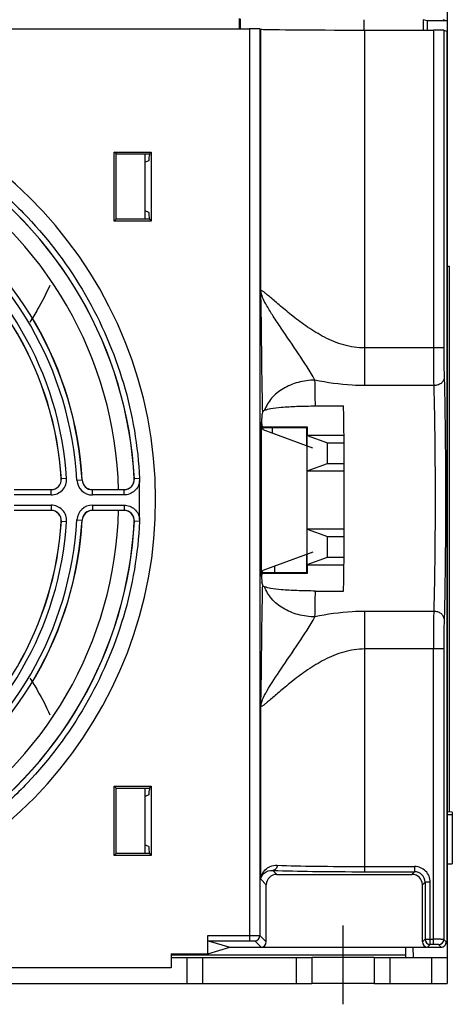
# Model space of a CAD drawing. Header units: millimetres. Extents: x 0 to 1500, y 0 to 1200.
# Tile 6 of 38: x 585 to 627, y 48 to 142. Entities that reach past the tile are written whole.
import ezdxf

# ---------------------------------------------------------------- set-up
doc = ezdxf.new("R2010")
doc.units = ezdxf.units.MM
doc.header["$LTSCALE"] = 82.5
doc.linetypes.add('CENTER', pattern=[0.6, 0.375, -0.075, 0.075, -0.075])
doc.layers.get('0').update_dxf_attribs({"linetype": 'CONTINUOUS'})
doc.layers.add('002_AXIS', color=7, linetype='CONTINUOUS')

msp = doc.modelspace()

# ---------------------------------------------------------------- linework, layer by layer
at = {"color": 7, "linetype": 'CONTINUOUS'}
for p, q in [((626.143, 157.613), (626.143, 49.613)), ((606.162, 142.432), (606.162, 141.44)), ((624.241, 142.213), (623.854, 142.31)), ((623.854, 142.31), (623.854, 141.318)), ((626.143, 142.213), (624.241, 142.213)), ((624.241, 142.213), (624.241, 141.318)), ((625.722, 142.318), (626.143, 142.213)), ((435.117, 141.44), (607.168, 141.44)), ((608.168, 141.432), (608.254, 141.403)), ((618.251, 141.318), (624.828, 141.318)), ((625.828, 141.309), (626.116, 141.213)), ((626.116, 141.213), (626.116, 53.661)), ((594.17, 129.586), (597.715, 129.586)), ((594.345, 129.411), (594.17, 129.586)), ((594.17, 122.941), (594.17, 129.586)), ((594.345, 129.411), (597.54, 129.411)), ((594.345, 123.116), (594.345, 129.411)), ((597.143, 123.116), (597.143, 129.411)), ((597.54, 129.411), (597.715, 129.586)), ((597.54, 129.411), (597.54, 129.246)), ((597.715, 129.586), (597.715, 122.941)), ((597.498, 128.746), (597.143, 128.605)), ((594.345, 123.116), (594.17, 122.941)), ((597.54, 123.116), (594.345, 123.116)), ((597.498, 123.78), (597.143, 123.922)), ((597.54, 123.116), (597.54, 123.28)), ((597.54, 123.116), (597.715, 122.941)), ((597.715, 122.941), (594.17, 122.941)), ((626.143, 118.6), (626.343, 118.6)), ((626.343, 118.6), (626.343, 66.108)), ((613.491, 105.162), (616.194, 105.162)), ((608.431, 104.615), (608.343, 104.321)), ((608.326, 88.776), (608.326, 103.601)), ((608.365, 103.166), (612.706, 103.166)), ((608.377, 103.102), (612.643, 103.102)), ((613.253, 101.113), (608.482, 102.88)), ((609.367, 102.552), (609.357, 103.102)), ((612.643, 103.102), (612.643, 101.339)), ((612.706, 103.166), (612.706, 102.341)), ((612.706, 102.341), (616.227, 102.341)), ((612.706, 102.341), (612.707, 102.318)), ((612.707, 102.318), (614.643, 101.613)), ((612.707, 98.909), (612.707, 102.318)), ((614.643, 101.613), (616.236, 101.613)), ((614.643, 99.613), (614.643, 101.613)), ((612.707, 98.909), (614.643, 99.613)), ((614.643, 99.613), (616.26, 99.613)), ((612.704, 93.341), (612.705, 98.885)), ((612.705, 98.885), (612.707, 98.909)), ((616.262, 98.885), (612.705, 98.885)), ((588.092, 97.1), (584.557, 97.1)), ((595.104, 97.1), (592.073, 97.1)), ((584.557, 95.126), (588.092, 95.126)), ((592.073, 95.126), (595.104, 95.126)), ((612.704, 93.341), (616.262, 93.341)), ((612.704, 93.341), (612.705, 93.318)), ((612.704, 89.908), (612.705, 93.318)), ((612.705, 93.318), (614.643, 92.613)), ((614.643, 92.613), (616.256, 92.613)), ((614.643, 90.613), (614.643, 92.613)), ((613.232, 91.105), (608.446, 89.333)), ((612.643, 90.887), (612.643, 89.121)), ((612.704, 89.908), (614.643, 90.613)), ((614.643, 90.613), (616.233, 90.613)), ((612.703, 89.061), (608.326, 89.061)), ((612.643, 89.121), (608.357, 89.121)), ((609.601, 89.121), (609.59, 89.757)), ((612.703, 89.885), (612.704, 89.908)), ((612.703, 89.885), (616.224, 89.885)), ((612.703, 89.885), (612.703, 89.061)), ((608.431, 87.911), (608.339, 88.219)), ((613.491, 87.364), (616.194, 87.364)), ((594.17, 68.586), (597.715, 68.586)), ((594.345, 68.411), (594.17, 68.586)), ((594.17, 61.941), (594.17, 68.586)), ((594.345, 68.411), (597.54, 68.411)), ((594.345, 62.116), (594.345, 68.411)), ((597.143, 62.116), (597.143, 68.411)), ((597.54, 68.411), (597.715, 68.586)), ((597.54, 68.411), (597.54, 68.246)), ((597.715, 68.586), (597.715, 61.941)), ((597.498, 67.746), (597.143, 67.605)), ((626.643, 66.1), (626.143, 66.113)), ((626.643, 66.1), (626.643, 61.126)), ((597.498, 62.78), (597.143, 62.922)), ((594.345, 62.116), (594.17, 61.941)), ((597.715, 61.941), (594.17, 61.941)), ((597.54, 62.116), (594.345, 62.116)), ((597.54, 62.116), (597.54, 62.28)), ((597.54, 62.116), (597.715, 61.941)), ((626.143, 61.113), (626.643, 61.126)), ((609.776, 60.113), (622.77, 60.113)), ((608.776, 53.613), (608.776, 59.114)), ((623.769, 53.613), (623.769, 59.114)), ((603.143, 52.479), (603.143, 54.234)), ((603.143, 52.479), (605.26, 53.113)), ((603.185, 53.734), (605.26, 53.113)), ((605.26, 53.113), (624.172, 53.113)), ((622.143, 53.113), (622.143, 52.113)), ((622.905, 52.113), (622.887, 53.113)), ((624.269, 53.113), (625.569, 53.113)), ((626.116, 53.661), (625.97, 53.307)), ((599.643, 52.479), (603.143, 52.479)), ((599.643, 52.479), (599.643, 51.113)), ((599.643, 52.113), (613.143, 52.113)), ((601.143, 52.113), (601.143, 49.613)), ((613.143, 52.113), (613.143, 49.613)), ((619.143, 52.113), (626.143, 52.113)), ((619.143, 52.113), (619.143, 49.613)), ((599.643, 51.113), (442.643, 51.113))]:
    msp.add_line(p, q, dxfattribs=at)
at = {"color": 9, "linetype": 'CONTINUOUS'}
for p, q in [((606.25, 142.41), (606.25, 141.44)), ((618.143, 142.31), (618.143, 141.318)), ((607.168, 141.44), (607.168, 53.734)), ((608.168, 141.432), (608.168, 54.221)), ((608.254, 116.247), (608.254, 141.403)), ((618.251, 107.12), (618.251, 141.318)), ((624.828, 141.318), (624.828, 110.739)), ((625.828, 141.309), (625.828, 110.739)), ((625.828, 110.739), (618.251, 110.739)), ((624.86, 107.12), (618.251, 107.12)), ((589.076, 98.178), (589.09, 98.164)), ((589.589, 98.196), (589.09, 98.164)), ((590.575, 98.015), (591.075, 98.043)), ((591.075, 98.043), (591.087, 98.056)), ((596.102, 98.152), (596.088, 98.166)), ((596.602, 98.178), (596.102, 98.152)), ((596.599, 98.178), (596.598, 97.987)), ((596.599, 94.25), (596.599, 97.976)), ((588.092, 96.6), (584.557, 96.6)), ((588.092, 96.6), (588.092, 97.1)), ((592.073, 96.6), (592.073, 97.1)), ((595.104, 96.6), (592.073, 96.6)), ((595.104, 96.6), (595.104, 97.1)), ((584.557, 95.626), (588.092, 95.626)), ((588.092, 95.626), (588.092, 95.126)), ((592.073, 95.626), (595.104, 95.626)), ((592.073, 95.626), (592.073, 95.126)), ((595.104, 95.626), (595.104, 95.126)), ((589.09, 94.062), (589.076, 94.049)), ((589.589, 94.03), (589.09, 94.062)), ((590.575, 94.212), (591.075, 94.183)), ((591.087, 94.17), (591.075, 94.183)), ((596.088, 94.061), (596.102, 94.074)), ((596.602, 94.048), (596.102, 94.074)), ((596.598, 94.239), (596.599, 94.048)), ((624.86, 85.406), (618.251, 85.406)), ((618.251, 60.368), (618.251, 85.406)), ((625.828, 81.787), (618.251, 81.787)), ((624.828, 53.368), (624.828, 81.787)), ((625.828, 81.787), (625.828, 53.855)), ((608.254, 59.636), (608.254, 76.279)), ((626.143, 65.863), (626.643, 65.863)), ((618.251, 60.867), (623.024, 60.867)), ((623.024, 60.867), (623.024, 60.368)), ((609.776, 60.113), (609.394, 60.495)), ((618.251, 60.368), (623.024, 60.368)), ((623.024, 60.368), (622.77, 60.113)), ((608.776, 59.114), (608.254, 59.636)), ((624.024, 59.368), (623.769, 59.114)), ((624.523, 59.368), (624.024, 59.368)), ((624.024, 59.368), (624.024, 53.867)), ((624.523, 53.368), (624.523, 59.368)), ((603.143, 54.234), (607.168, 54.234)), ((608.168, 54.221), (608.776, 53.613)), ((603.185, 53.734), (607.168, 53.734)), ((607.668, 53.721), (608.276, 53.113)), ((624.024, 53.867), (623.769, 53.613)), ((624.024, 53.867), (624.828, 53.867)), ((624.523, 53.368), (624.269, 53.113)), ((624.828, 53.368), (624.523, 53.368)), ((625.569, 53.113), (625.328, 53.355)), ((626.069, 53.613), (625.828, 53.855)), ((626.116, 53.661), (626.069, 53.613)), ((599.643, 52.381), (622.143, 52.381)), ((602.643, 52.113), (602.643, 49.613)), ((611.643, 52.113), (611.643, 49.613)), ((620.643, 52.113), (620.643, 49.613)), ((624.643, 52.113), (624.643, 49.613))]:
    msp.add_line(p, q, dxfattribs=at)
at = {"color": 3, "linetype": 'CONTINUOUS'}
for p, q in [((429.143, 49.613), (613.143, 49.613)), ((619.143, 49.613), (626.143, 49.613))]:
    msp.add_line(p, q, dxfattribs=at)
at = {"color": 7, "linetype": 'CONTINUOUS'}
for centre, radius, start, end in [((557.143, 96.113), 41, 281.27672, 258.72328), ((557.143, 96.113), 39.013, 2.99604, 57.00396), ((557.143, 96.113), 39, 3.0169, 56.9831), ((557.143, 96.113), 33.987, 3.25547, 56.74453), ((557.143, 96.113), 34, 3.27577, 56.72423), ((557.143, 96.113), 32.013, 3.67312, 56.32688), ((557.143, 96.113), 32, 3.699, 56.301), ((588.078, 98.113), 1, 270.00601, 3.69297), ((592.085, 98.113), 1, 183.28073, 269.99504), ((595.09, 98.113), 1, 270.00564, 3.01126), ((588.078, 94.113), 1, 356.30702, 89.99399), ((592.085, 94.113), 1, 90.00496, 176.71927), ((595.09, 94.113), 1, 356.98874, 89.99436), ((557.143, 96.113), 32.013, 303.67312, 356.32688), ((557.143, 96.113), 32, 303.699, 356.301), ((557.143, 96.113), 33.987, 303.25547, 356.74453), ((557.143, 96.113), 34, 303.27577, 356.72423), ((557.143, 96.113), 39.013, 302.99604, 357.00396), ((557.143, 96.113), 39, 303.0169, 356.9831)]:
    msp.add_arc(centre, radius, start, end, dxfattribs=at)
at = {"color": 9, "linetype": 'CONTINUOUS'}
for centre, radius, start, end in [((557.143, 96.113), 33.487, 3.25547, 56.74453), ((557.143, 96.113), 32.513, 3.67312, 56.32688), ((251.633, 100.565), 361.888, 0.72783, 1.12254), ((588.092, 98.1), 1.5, 270.00768, 3.66544), ((588.092, 98.1), 1, 270.00235, 3.67077), ((592.073, 98.1), 1.5, 183.25549, 269.99997), ((592.073, 98.1), 1, 183.25222, 270.00324), ((595.104, 98.1), 1, 270.00239, 2.99365), ((588.092, 94.126), 1.5, 356.33456, 89.99232), ((588.092, 94.126), 1, 356.32923, 89.99765), ((592.073, 94.126), 1.5, 90.00008, 176.74445), ((592.073, 94.126), 1, 89.9968, 176.74773), ((595.104, 94.126), 1, 357.00635, 89.99761), ((557.143, 96.113), 32.513, 303.67312, 356.32688), ((557.143, 96.113), 33.487, 303.25547, 356.74453), ((320.937, 90.898), 292.575, 358.81971, 359.30793), ((623.024, 59.368), 1.499, 359.99195, 90.00805), ((623.025, 59.369), 0.999, 359.96421, 90.03579), ((607.668, 54.221), 0.5, 270.02963, 359.97037), ((624.524, 53.868), 0.5, 180.04738, 269.95262), ((625.328, 53.855), 0.5, 270.02963, 359.97037)]:
    msp.add_arc(centre, radius, start, end, dxfattribs=at)
at = {"color": 7, "linetype": 'CONTINUOUS'}
for centre, major_axis, ratio, start_param, end_param in [((607.168, 141.431), (1, 0), 0.008727, 0.02618, 1.570796), ((618.251, 141.405), (10, 0), 0.008727, -3.115413, -1.570796), ((624.828, 141.309), (1, 0), 0.008727, 0.02618, 1.570796), ((597.496, 129.246), (0, 0.5), 0.087489, -3.106686, -1.570796), ((597.496, 123.28), (0, 0.5), 0.087489, -1.570796, -0.034907), ((615.878, 96.263), (0, 15), 0.026186, -2.205903, -0.935689), ((608.345, 103.601), (0, 0.723), 0.026186, 0.087266, 1.570796), ((608.497, 103.601), (0, 0.723), 0.236248, -4.712389, -3.228859), ((608.458, 88.776), (0, 0.559), 0.236248, 0.087266, 1.570786), ((608.34, 88.776), (0, 0.559), 0.026186, 1.570786, 3.054326), ((597.496, 68.246), (0, 0.5), 0.087489, -3.106686, -1.570796), ((597.496, 62.28), (0, 0.5), 0.087489, -1.570796, -0.034907), ((609.777, 59.113), (-0.708, 0.708), 0.999315, -0.785056, 0.785056), ((622.769, 59.113), (-0.708, -0.708), 0.999315, 2.356537, 3.926648), ((608.276, 53.613), (-0.354, 0.354), 0.999315, -3.926648, -2.356537), ((624.269, 53.613), (0.354, 0.354), 0.999315, -3.926648, -2.356537)]:
    msp.add_ellipse(centre, major_axis=major_axis, ratio=ratio, start_param=start_param, end_param=end_param, dxfattribs=at)
at = {"color": 9, "linetype": 'CONTINUOUS'}
for points, knots in [([(578.661, 129.253), (579.962, 128.408), (582.476, 126.575), (587.016, 122.333), (591.693, 116.061), (594.787, 108.875), (596.191, 102.822), (596.521, 99.728), (596.602, 98.178)], [0, 0, 0, 0, 0.1251, 0.25021, 0.5, 0.74979, 0.8749, 1, 1, 1, 1]), ([(618.251, 110.739), (617.564, 110.74), (616.208, 110.948), (614.372, 111.719), (612.769, 112.701), (611.381, 113.735), (610.361, 114.582), (609.648, 115.195), (609.206, 115.577), (608.838, 115.887), (608.59, 116.09), (608.423, 116.201), (608.35, 116.249), (608.265, 116.272), (608.254, 116.247)], [0, 0, 0, 0, 0.176714, 0.347671, 0.509575, 0.65951, 0.792783, 0.85088, 0.90155, 0.943224, 0.97419, 0.985192, 0.993034, 1, 1, 1, 1]), ([(608.431, 104.615), (608.408, 105.503), (608.334, 109.38), (608.312, 113.258), (608.254, 116.247)], [0, 0, 0, 0, 0.229091, 1, 1, 1, 1]), ([(613.451, 107.655), (612.961, 108.511), (611.89, 110.192), (610.492, 112.195), (609.473, 113.735), (608.867, 114.711), (608.435, 115.518), (608.272, 116.028), (608.254, 116.247)], [0, 0, 0, 0, 0.29371, 0.592869, 0.727408, 0.843409, 0.934574, 1, 1, 1, 1]), ([(624.828, 110.739), (624.828, 110.404), (624.831, 109.198), (624.841, 107.992), (624.86, 107.12)], [0, 0, 0, 0, 0.277614, 1, 1, 1, 1]), ([(625.828, 110.739), (625.828, 110.471), (625.83, 109.506), (625.841, 108.541), (625.86, 107.844)], [0, 0, 0, 0, 0.277611, 1, 1, 1, 1]), ([(613.451, 107.655), (612.908, 107.648), (611.839, 107.502), (610.392, 106.906), (609.247, 105.985), (608.756, 105.171), (608.613, 104.753)], [0, 0, 0, 0, 0.273238, 0.535383, 0.778061, 1, 1, 1, 1]), ([(618.251, 107.12), (617.844, 107.12), (616.232, 107.167), (614.628, 107.399), (613.451, 107.655)], [0, 0, 0, 0, 0.252471, 1, 1, 1, 1]), ([(625.86, 107.844), (625.858, 107.749), (625.794, 107.547), (625.561, 107.312), (625.236, 107.159), (624.988, 107.122), (624.86, 107.12)], [0, 0, 0, 0, 0.212229, 0.449245, 0.715601, 1, 1, 1, 1]), ([(624.86, 107.12), (624.966, 103.503), (625.014, 96.263), (624.966, 89.024), (624.86, 85.406)], [0, 0, 0, 0, 0.500001, 1, 1, 1, 1]), ([(625.86, 107.844), (625.966, 103.985), (626.014, 96.263), (625.966, 88.541), (625.86, 84.682)], [0, 0, 0, 0, 0.500001, 1, 1, 1, 1]), ([(596.599, 97.976), (596.582, 97.792), (596.484, 97.425), (596.143, 96.971), (595.662, 96.67), (595.289, 96.6), (595.104, 96.6)], [0, 0, 0, 0, 0.24999, 0.500022, 0.749984, 1, 1, 1, 1]), ([(595.104, 95.626), (595.289, 95.626), (595.662, 95.556), (596.143, 95.255), (596.484, 94.801), (596.582, 94.434), (596.599, 94.25)], [0, 0, 0, 0, 0.250016, 0.499978, 0.75001, 1, 1, 1, 1]), ([(596.602, 94.048), (596.521, 92.499), (596.191, 89.405), (594.787, 83.352), (591.693, 76.165), (587.016, 69.893), (582.476, 65.651), (579.962, 63.818), (578.661, 62.973)], [0, 0, 0, 0, 0.1251, 0.25021, 0.5, 0.74979, 0.8749, 1, 1, 1, 1]), ([(608.254, 76.279), (608.311, 79.267), (608.334, 83.146), (608.408, 87.023), (608.431, 87.911)], [0, 0, 0, 0, 0.770901, 1, 1, 1, 1]), ([(613.45, 84.871), (612.907, 84.879), (611.839, 85.024), (610.391, 85.621), (609.247, 86.541), (608.756, 87.356), (608.613, 87.773)], [0, 0, 0, 0, 0.273235, 0.535377, 0.778056, 1, 1, 1, 1]), ([(618.251, 85.406), (617.844, 85.406), (616.232, 85.359), (614.628, 85.127), (613.45, 84.872)], [0, 0, 0, 0, 0.252468, 1, 1, 1, 1]), ([(624.86, 85.406), (624.855, 85.15), (624.834, 83.944), (624.828, 82.738), (624.828, 81.787)], [0, 0, 0, 0, 0.211966, 1, 1, 1, 1]), ([(625.86, 84.682), (625.858, 84.777), (625.794, 84.98), (625.561, 85.214), (625.236, 85.367), (624.988, 85.404), (624.86, 85.406)], [0, 0, 0, 0, 0.212229, 0.449246, 0.715601, 1, 1, 1, 1]), ([(608.254, 76.28), (608.272, 76.498), (608.435, 77.009), (609.082, 78.213), (610.273, 80.01), (611.888, 82.335), (612.961, 84.015), (613.45, 84.872)], [0, 0, 0, 0, 0.065413, 0.156579, 0.407118, 0.706287, 1, 1, 1, 1]), ([(625.86, 84.682), (625.854, 84.478), (625.834, 83.513), (625.828, 82.548), (625.828, 81.787)], [0, 0, 0, 0, 0.211973, 1, 1, 1, 1]), ([(618.251, 81.787), (617.564, 81.787), (616.207, 81.579), (614.372, 80.807), (612.768, 79.826), (611.381, 78.791), (610.361, 77.944), (609.647, 77.331), (609.206, 76.949), (608.838, 76.639), (608.59, 76.437), (608.423, 76.325), (608.35, 76.278), (608.265, 76.255), (608.254, 76.28)], [0, 0, 0, 0, 0.176738, 0.347701, 0.509608, 0.659545, 0.792812, 0.85089, 0.90157, 0.943236, 0.974205, 0.985203, 0.993034, 1, 1, 1, 1]), ([(608.254, 59.636), (608.278, 59.969), (608.527, 60.498), (609.162, 60.925), (609.591, 61.004), (609.816, 60.995)], [0, 0, 0, 0, 0.443989, 0.700691, 1, 1, 1, 1]), ([(609.816, 60.995), (609.815, 60.87), (609.74, 60.625), (609.505, 60.497), (609.394, 60.495)], [0, 0, 0, 0, 0.529354, 1, 1, 1, 1]), ([(609.816, 60.995), (611.023, 60.942), (613.835, 60.887), (616.647, 60.867), (618.251, 60.867)], [0, 0, 0, 0, 0.42971, 1, 1, 1, 1]), ([(608.254, 59.636), (608.279, 59.854), (608.554, 60.344), (609.104, 60.512), (609.394, 60.495)], [0, 0, 0, 0, 0.429949, 1, 1, 1, 1]), ([(609.394, 60.495), (610.662, 60.443), (613.614, 60.387), (616.567, 60.368), (618.251, 60.368)], [0, 0, 0, 0, 0.429709, 1, 1, 1, 1]), ([(607.168, 54.234), (607.294, 54.234), (607.526, 54.233), (607.801, 54.232), (607.98, 54.228), (608.074, 54.228), (608.132, 54.222), (608.161, 54.225), (608.168, 54.221)], [0, 0, 0, 0, 0.376618, 0.69788, 0.822413, 0.91637, 0.976279, 1, 1, 1, 1]), ([(607.168, 53.734), (607.231, 53.734), (607.348, 53.734), (607.484, 53.73), (607.575, 53.73), (607.623, 53.723), (607.658, 53.731), (607.668, 53.721)], [0, 0, 0, 0, 0.376451, 0.697567, 0.822066, 0.916038, 1, 1, 1, 1]), ([(625.828, 53.855), (625.821, 53.858), (625.791, 53.856), (625.733, 53.861), (625.64, 53.861), (625.46, 53.865), (625.186, 53.867), (624.953, 53.867), (624.828, 53.867)], [0, 0, 0, 0, 0.023709, 0.083609, 0.177543, 0.302056, 0.623325, 1, 1, 1, 1]), ([(625.328, 53.355), (625.325, 53.358), (625.309, 53.357), (625.281, 53.361), (625.234, 53.362), (625.144, 53.365), (625.007, 53.367), (624.891, 53.368), (624.828, 53.368)], [0, 0, 0, 0, 0.024082, 0.084075, 0.178007, 0.302468, 0.62355, 1, 1, 1, 1])]:
    msp.add_open_spline(points, degree=3, knots=knots, dxfattribs=at)
at = {"color": 7, "linetype": 'CONTINUOUS'}
for points, knots in [([(608.613, 104.753), (608.794, 104.832), (609.333, 104.941), (610.365, 105.062), (611.805, 105.142), (612.897, 105.162), (613.491, 105.162)], [0, 0, 0, 0, 0.120134, 0.332667, 0.636594, 1, 1, 1, 1]), ([(608.431, 104.615), (608.44, 104.644), (608.501, 104.701), (608.57, 104.734), (608.613, 104.753)], [0, 0, 0, 0, 0.386434, 1, 1, 1, 1]), ([(608.613, 87.773), (608.57, 87.792), (608.501, 87.825), (608.44, 87.882), (608.431, 87.911)], [0, 0, 0, 0, 0.613492, 1, 1, 1, 1]), ([(613.491, 87.364), (612.897, 87.364), (611.805, 87.384), (610.365, 87.464), (609.333, 87.585), (608.794, 87.695), (608.613, 87.773)], [0, 0, 0, 0, 0.363403, 0.66733, 0.879864, 1, 1, 1, 1])]:
    msp.add_open_spline(points, degree=3, knots=knots, dxfattribs=at)
for points in [[(625.569, 53.113), (625.697, 53.113), (625.832, 53.169), (625.922, 53.26)], [(625.922, 53.26), (626.013, 53.35), (626.069, 53.486), (626.069, 53.613)]]:
    msp.add_open_spline(points, degree=3, dxfattribs=at)
at = {"layer": '002_AXIS', "color": 7, "linetype": 'CONTINUOUS'}
for p, q in [((586.056, 113.235), (586.049, 113.223)), ((619.143, 52.113), (613.143, 52.113))]:
    msp.add_line(p, q, dxfattribs=at)
at = {"layer": '002_AXIS', "color": 7, "linetype": 'CENTER'}
msp.add_line((616.143, 55.192), (616.143, 47.613), dxfattribs=at)
at = {"layer": '002_AXIS', "color": 3, "linetype": 'CONTINUOUS'}
msp.add_line((619.143, 49.613), (613.143, 49.613), dxfattribs=at)
at = {"layer": '002_AXIS', "color": 7, "linetype": 'CONTINUOUS'}
for start, end in [(1.51194, 58.49675), (301.50325, 358.48806)]:
    msp.add_arc((557.143, 96.113), 37.46, start, end, dxfattribs=at)
for points, knots in [([(587.97, 116.764), (587.628, 115.973), (587.004, 114.759), (586.314, 113.632), (586.056, 113.235)], [0, 0, 0, 0, 0.638477, 1, 1, 1, 1]), ([(586.057, 78.99), (586.314, 78.594), (587.004, 77.467), (587.628, 76.253), (587.97, 75.462)], [0, 0, 0, 0, 0.361289, 1, 1, 1, 1])]:
    msp.add_open_spline(points, degree=3, knots=knots, dxfattribs=at)

doc.saveas('drawing.dxf')
